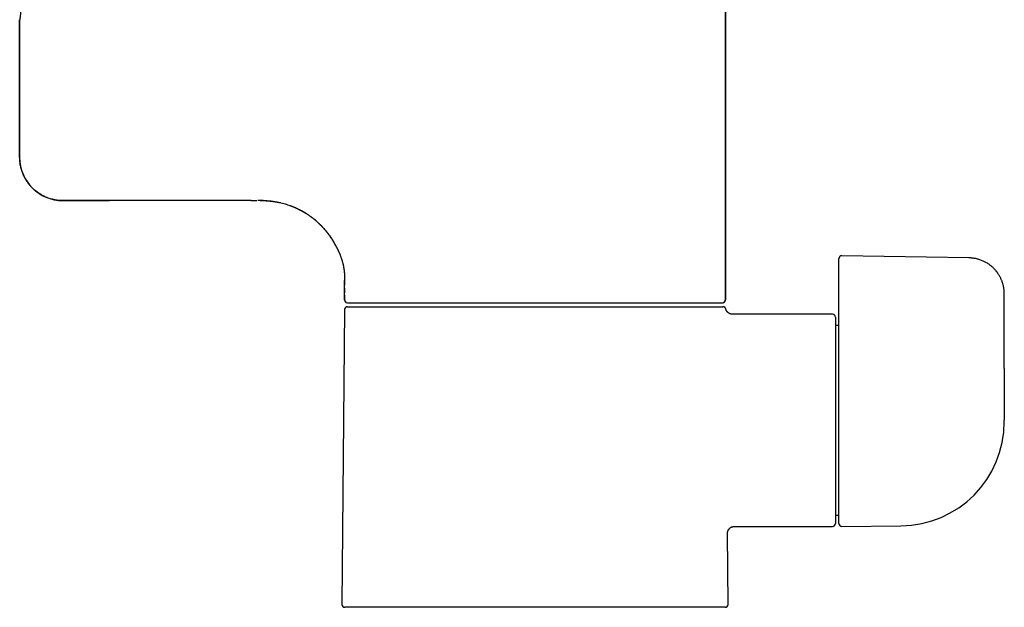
# Model space of a CAD drawing. Header units: millimetres. Extents: x 8 to 776, y 12 to 810.
# Tile 21 of 25: x 515 to 652, y 472 to 554. Entities that reach past the tile are written whole.
import ezdxf

# ---------------------------------------------------------------- set-up
doc = ezdxf.new("R2010")
doc.units = ezdxf.units.MM

msp = doc.modelspace()

# ---------------------------------------------------------------- linework, layer by layer
at = {"color": 7, "linetype": 'Continuous', "lineweight": 30}
for p, q in [((612.7, 514.65), (612.7, 565.8)), ((612.7, 565.8), (612.7, 514.65)), ((514.5, 553.6), (514.5, 534.45)), ((514.5, 534.45), (514.5, 553.6)), ((546.71, 528.45), (526.98, 528.45)), ((546.7, 528.45), (526.98, 528.45)), ((548.37, 528.45), (547.62, 528.45)), ((646.59, 520.49), (628.91, 520.79)), ((628.5, 518.37), (628.5, 520.39)), ((628.5, 514.01), (628.5, 518.37)), ((559.7, 514.65), (559.7, 517.35)), ((559.7, 516.26), (559.7, 515.61)), ((559.7, 515.61), (559.7, 515.61)), ((559.7, 515.61), (559.7, 515.61)), ((559.7, 515.33), (559.7, 514.65)), ((651.5, 505.12), (651.5, 515.49)), ((560.1, 514.25), (612.3, 514.25)), ((559.7, 513.3), (559.34, 472.3)), ((560.1, 513.7), (612.13, 513.7)), ((627.6, 512.65), (613.7, 512.65)), ((613.7, 512.65), (613.7, 512.65)), ((628, 512.25), (628, 483.55)), ((628.5, 511.1), (628, 511.1)), ((628.5, 483.55), (628.5, 511.72)), ((651.5, 497.72), (651.5, 497.91)), ((628, 484.7), (628.5, 484.7)), ((613.98, 483.15), (627.6, 483.15)), ((613.98, 483.15), (613.98, 483.15)), ((628.91, 483.15), (637.09, 483.22)), ((613.07, 472.3), (612.98, 482.14)), ((586.2, 471.9), (559.74, 471.9)), ((612.67, 471.9), (586.2, 471.9))]:
    msp.add_line(p, q, dxfattribs=at)
at = {"color": 7, "linetype": 'Continuous', "lineweight": 30, "flags": 128}
msp.add_lwpolyline([(651.5, 505.12), (651.5, 501.08), (651.5, 497.9)], dxfattribs=at)
at = {"color": 7, "linetype": 'Continuous', "lineweight": 30}
for centre, radius, start, end in [((520.5, 534.45), 6, 180, 270), ((560.1, 514.65), 0.4, 180, 270), ((612.3, 514.65), 0.4, 270, 0), ((560.1, 513.3), 0.4, 90, 179.5), ((627.6, 512.25), 0.4, 0, 90), ((637, 497.72), 14.5, 270.5, 0), ((627.6, 483.55), 0.4, 270, 0), ((628.9, 483.55), 0.4, 180, 270.5), ((559.74, 472.3), 0.4, 179.5, 270), ((612.67, 472.3), 0.4, 270, 0.5)]:
    msp.add_arc(centre, radius, start, end, dxfattribs=at)
for points, knots in [([(514.5, 557.7), (514.5, 557.7), (514.5, 557.7), (514.51, 557.68), (514.51, 557.65), (514.52, 557.6), (514.53, 557.54), (514.54, 557.46), (514.55, 557.36), (514.57, 557.24), (514.58, 557.1), (514.6, 556.95), (514.62, 556.79), (514.63, 556.62), (514.64, 556.43), (514.65, 556.24), (514.66, 556.05), (514.66, 555.85), (514.67, 555.65), (514.66, 555.45), (514.66, 555.25), (514.65, 555.05), (514.64, 554.86), (514.63, 554.68), (514.62, 554.51), (514.6, 554.35), (514.59, 554.21), (514.57, 554.09), (514.56, 553.99), (514.55, 553.9), (514.54, 553.82), (514.53, 553.75), (514.52, 553.68), (514.51, 553.64), (514.51, 553.61), (514.5, 553.6), (514.5, 553.6)], [0, 0, 0, 0, 0.025182, 0.050147, 0.075054, 0.100059, 0.12532, 0.156682, 0.187766, 0.218874, 0.250305, 0.281678, 0.312766, 0.34387, 0.375296, 0.406653, 0.43772, 0.468809, 0.500231, 0.531583, 0.562641, 0.593716, 0.625123, 0.656544, 0.687641, 0.718718, 0.750078, 0.775284, 0.800236, 0.825087, 0.84999, 0.875101, 0.906537, 0.937629, 0.968682, 1, 1, 1, 1]), ([(520.5, 528.45), (520.44, 528.45), (520.31, 528.45), (520.1, 528.46), (519.85, 528.48), (519.58, 528.52), (519.32, 528.57), (519.05, 528.63), (518.77, 528.7), (518.52, 528.79), (518.31, 528.86), (518.11, 528.95), (517.89, 529.05), (517.65, 529.17), (517.43, 529.3), (517.2, 529.44), (516.97, 529.6), (516.74, 529.77), (516.54, 529.95), (516.37, 530.1), (516.23, 530.24), (516.11, 530.36), (515.99, 530.49), (515.87, 530.63), (515.75, 530.79), (515.63, 530.95), (515.51, 531.12), (515.4, 531.29), (515.3, 531.46), (515.2, 531.65), (515.09, 531.86), (514.98, 532.11), (514.88, 532.36), (514.79, 532.62), (514.71, 532.89), (514.64, 533.16), (514.59, 533.43), (514.55, 533.67), (514.53, 533.88), (514.52, 534.07), (514.51, 534.26), (514.5, 534.39), (514.5, 534.45)], [0, 0, 0, 0, 0.020091, 0.040202, 0.069464, 0.098788, 0.126207, 0.153676, 0.186046, 0.218501, 0.238262, 0.258042, 0.286817, 0.31565, 0.342597, 0.369592, 0.401394, 0.433275, 0.459696, 0.486162, 0.50453, 0.522898, 0.541328, 0.559758, 0.581779, 0.6038, 0.625928, 0.648055, 0.667816, 0.687597, 0.716371, 0.745204, 0.773281, 0.801414, 0.832086, 0.862829, 0.891233, 0.919694, 0.939731, 0.959767, 0.979884, 1, 1, 1, 1]), ([(520.5, 528.45), (520.5, 528.45), (520.51, 528.45), (520.52, 528.45), (520.54, 528.45), (520.56, 528.45), (520.6, 528.45), (520.64, 528.45), (520.7, 528.45), (520.77, 528.45), (520.86, 528.45), (520.95, 528.45), (521.04, 528.45), (521.15, 528.45), (521.25, 528.45), (521.37, 528.45), (521.5, 528.45), (521.64, 528.45), (521.8, 528.45), (521.98, 528.45), (522.17, 528.45), (522.37, 528.45), (522.58, 528.45), (522.8, 528.45), (523.03, 528.45), (523.27, 528.45), (523.52, 528.45), (523.77, 528.45), (524.02, 528.45), (524.28, 528.45), (524.53, 528.45), (524.77, 528.45), (524.99, 528.45), (525.22, 528.45), (525.45, 528.45), (525.68, 528.45), (525.92, 528.45), (526.17, 528.45), (526.44, 528.45), (526.71, 528.45), (526.89, 528.45), (526.98, 528.45)], [0, 0, 0, 0, 0.021954, 0.043865, 0.065757, 0.087654, 0.109578, 0.132299, 0.159518, 0.186695, 0.213875, 0.241101, 0.265093, 0.289026, 0.312932, 0.336841, 0.360784, 0.38507, 0.413822, 0.442526, 0.471235, 0.500002, 0.529324, 0.558569, 0.58779, 0.617045, 0.646085, 0.674307, 0.702484, 0.730664, 0.758899, 0.782035, 0.805118, 0.828176, 0.851236, 0.874325, 0.896703, 0.922537, 0.94834, 0.974148, 1, 1, 1, 1]), ([(526.98, 528.45), (526.9, 528.45), (526.75, 528.45), (526.52, 528.45), (526.3, 528.45), (526.07, 528.45), (525.84, 528.45), (525.63, 528.45), (525.43, 528.45), (525.25, 528.45), (525.07, 528.45), (524.89, 528.45), (524.72, 528.45), (524.51, 528.45), (524.27, 528.45), (524.01, 528.45), (523.75, 528.45), (523.5, 528.45), (523.26, 528.45), (523.02, 528.45), (522.79, 528.45), (522.58, 528.45), (522.37, 528.45), (522.16, 528.45), (521.97, 528.45), (521.79, 528.45), (521.62, 528.45), (521.48, 528.45), (521.36, 528.45), (521.27, 528.45), (521.18, 528.45), (521.1, 528.45), (521.02, 528.45), (520.95, 528.45), (520.87, 528.45), (520.8, 528.45), (520.73, 528.45), (520.68, 528.45), (520.63, 528.45), (520.58, 528.45), (520.55, 528.45), (520.52, 528.45), (520.51, 528.45), (520.51, 528.45), (520.5, 528.45)], [0, 0, 0, 0, 0.021939, 0.043842, 0.065733, 0.087635, 0.109571, 0.132277, 0.150413, 0.168532, 0.186647, 0.204772, 0.22292, 0.241104, 0.269851, 0.298543, 0.327232, 0.355972, 0.385048, 0.413777, 0.442477, 0.4712, 0.5, 0.529288, 0.558518, 0.587745, 0.617025, 0.646062, 0.664867, 0.683653, 0.702434, 0.721226, 0.740043, 0.7589, 0.782005, 0.805073, 0.828128, 0.851199, 0.874313, 0.896688, 0.922505, 0.948304, 0.974123, 1, 1, 1, 1]), ([(546.7, 528.45), (546.79, 528.45), (546.96, 528.45), (547.21, 528.45), (547.38, 528.45), (547.47, 528.45), (547.48, 528.45)], [0, 0, 0, 0, 0.334514, 0.65244, 0.953742, 1, 1, 1, 1]), ([(547.97, 528.45), (548.01, 528.45), (548.17, 528.45), (548.45, 528.45), (548.8, 528.44), (549.16, 528.41), (549.53, 528.37), (549.92, 528.32), (550.3, 528.26), (550.67, 528.18), (551.05, 528.09), (551.42, 527.99), (551.79, 527.88), (552.15, 527.75), (552.51, 527.62), (552.86, 527.47), (553.21, 527.31), (553.54, 527.14), (553.88, 526.96), (554.2, 526.76), (554.53, 526.56), (554.84, 526.34), (555.16, 526.11), (555.46, 525.88), (555.75, 525.63), (556.03, 525.38), (556.31, 525.11), (556.57, 524.84), (556.83, 524.56), (557.08, 524.27), (557.32, 523.97), (557.55, 523.66), (557.77, 523.34), (557.97, 523.02), (558.17, 522.69), (558.3, 522.46), (558.36, 522.35)], [0, 0, 0, 0, 0.010913, 0.038496, 0.066076, 0.093658, 0.124001, 0.154344, 0.184685, 0.215025, 0.245364, 0.275701, 0.306038, 0.336375, 0.366713, 0.397053, 0.426852, 0.456651, 0.486451, 0.516251, 0.546592, 0.576933, 0.607274, 0.637614, 0.667955, 0.697754, 0.727552, 0.75735, 0.787148, 0.817555, 0.847963, 0.87837, 0.908777, 0.939185, 0.969592, 1, 1, 1, 1]), ([(548.46, 528.45), (548.5, 528.45), (548.58, 528.45), (548.71, 528.45), (548.84, 528.44), (548.97, 528.44), (549.09, 528.43), (549.2, 528.42), (549.29, 528.42), (549.36, 528.41), (549.4, 528.41), (549.44, 528.4), (549.46, 528.4), (549.49, 528.4), (549.5, 528.4), (549.51, 528.4), (549.51, 528.4), (549.51, 528.4), (549.51, 528.4)], [0, 0, 0, 0, 0.090177, 0.21045, 0.321428, 0.436331, 0.539443, 0.630978, 0.711274, 0.78087, 0.819321, 0.854239, 0.886045, 0.915301, 0.942729, 0.96913, 0.994682, 1, 1, 1, 1]), ([(549.09, 528.42), (549.1, 528.42), (549.11, 528.41), (549.13, 528.41), (549.16, 528.41), (549.18, 528.41), (549.21, 528.41), (549.24, 528.4), (549.26, 528.4), (549.29, 528.4), (549.33, 528.4), (549.36, 528.39), (549.4, 528.39), (549.43, 528.38), (549.46, 528.38), (549.49, 528.38), (549.52, 528.37), (549.56, 528.37), (549.61, 528.36), (549.68, 528.36), (549.76, 528.34), (549.85, 528.33), (549.94, 528.32), (550.03, 528.3), (550.11, 528.29), (550.2, 528.27), (550.3, 528.26), (550.38, 528.24), (550.47, 528.22), (550.55, 528.21), (550.61, 528.19), (550.67, 528.18), (550.72, 528.17), (550.76, 528.16), (550.78, 528.16), (550.79, 528.15)], [0, 0, 0, 0, 0.05216, 0.099217, 0.141221, 0.178241, 0.210378, 0.237789, 0.260728, 0.279632, 0.295281, 0.309021, 0.322775, 0.338463, 0.353339, 0.370398, 0.388385, 0.407355, 0.427493, 0.457935, 0.491314, 0.52789, 0.567858, 0.601742, 0.637873, 0.67589, 0.71224, 0.750864, 0.787196, 0.821928, 0.855851, 0.88981, 0.924651, 0.961154, 1, 1, 1, 1]), ([(552.11, 527.76), (552.12, 527.76), (552.13, 527.76), (552.15, 527.75), (552.17, 527.74), (552.21, 527.73), (552.25, 527.72), (552.29, 527.7), (552.34, 527.68), (552.4, 527.66), (552.45, 527.64), (552.51, 527.61), (552.57, 527.59), (552.64, 527.56), (552.73, 527.52), (552.84, 527.48), (552.93, 527.43), (553.02, 527.39), (553.11, 527.35), (553.21, 527.3), (553.32, 527.25), (553.45, 527.19), (553.58, 527.12), (553.72, 527.04), (553.87, 526.96), (554.02, 526.87), (554.18, 526.78), (554.33, 526.68), (554.5, 526.58), (554.66, 526.47), (554.83, 526.35), (555, 526.23), (555.18, 526.1), (555.34, 525.97), (555.5, 525.85), (555.64, 525.73), (555.77, 525.62), (555.89, 525.51), (556, 525.41), (556.1, 525.32), (556.19, 525.23), (556.28, 525.14), (556.36, 525.06), (556.44, 524.98), (556.52, 524.9), (556.6, 524.81), (556.7, 524.71), (556.8, 524.6), (556.91, 524.48), (557.03, 524.33), (557.16, 524.17), (557.29, 524.02), (557.42, 523.84), (557.57, 523.64), (557.73, 523.41), (557.88, 523.19), (558.02, 522.96), (558.14, 522.75), (558.25, 522.57), (558.34, 522.41), (558.4, 522.28), (558.44, 522.21), (558.46, 522.18)], [0, 0, 0, 0, 0.010792, 0.020461, 0.029128, 0.036958, 0.044171, 0.051049, 0.057915, 0.064193, 0.070905, 0.077813, 0.084669, 0.091478, 0.104745, 0.117923, 0.129662, 0.141422, 0.153245, 0.165344, 0.180571, 0.196756, 0.213942, 0.232168, 0.251464, 0.271857, 0.291438, 0.311964, 0.333447, 0.355898, 0.379138, 0.40164, 0.426777, 0.450419, 0.472563, 0.493208, 0.51273, 0.530691, 0.54709, 0.562078, 0.576034, 0.589047, 0.602983, 0.614113, 0.626515, 0.640283, 0.655442, 0.671992, 0.689932, 0.712652, 0.735399, 0.757797, 0.779845, 0.810736, 0.840912, 0.87057, 0.900667, 0.931328, 0.951133, 0.971166, 0.991425, 1, 1, 1, 1]), ([(558.36, 522.35), (558.36, 522.35), (558.36, 522.35), (558.37, 522.33), (558.38, 522.31), (558.4, 522.27), (558.42, 522.24), (558.43, 522.22), (558.44, 522.21), (558.45, 522.2), (558.46, 522.18), (558.46, 522.17), (558.48, 522.14), (558.5, 522.11), (558.53, 522.05), (558.57, 521.99), (558.61, 521.92), (558.65, 521.84), (558.68, 521.78), (558.7, 521.74), (558.71, 521.72), (558.72, 521.7), (558.73, 521.68), (558.74, 521.66), (558.75, 521.64), (558.76, 521.61), (558.78, 521.57), (558.81, 521.51), (558.84, 521.45), (558.88, 521.37), (558.92, 521.29), (558.96, 521.2), (559, 521.11), (559.03, 521.04), (559.05, 520.98), (559.07, 520.93), (559.08, 520.9), (559.09, 520.88), (559.09, 520.87), (559.1, 520.87), (559.1, 520.86), (559.1, 520.85), (559.12, 520.8), (559.16, 520.71), (559.21, 520.57), (559.25, 520.44), (559.29, 520.33), (559.32, 520.24), (559.34, 520.17), (559.36, 520.11), (559.38, 520.04), (559.39, 519.98), (559.42, 519.89), (559.46, 519.76), (559.49, 519.59), (559.52, 519.45), (559.55, 519.33), (559.57, 519.24), (559.58, 519.14), (559.6, 519.05), (559.62, 518.94), (559.63, 518.81), (559.65, 518.67), (559.67, 518.54), (559.68, 518.41), (559.68, 518.32), (559.69, 518.27), (559.69, 518.24), (559.69, 518.22), (559.69, 518.19), (559.69, 518.17), (559.7, 518.14), (559.7, 518.1), (559.7, 518.05), (559.7, 517.97), (559.7, 517.9), (559.71, 517.82), (559.71, 517.74), (559.71, 517.69), (559.71, 517.65), (559.71, 517.64), (559.71, 517.62), (559.71, 517.61), (559.7, 517.59), (559.7, 517.58), (559.7, 517.56), (559.7, 517.54), (559.7, 517.5), (559.7, 517.46), (559.7, 517.43), (559.7, 517.41), (559.7, 517.39), (559.7, 517.37), (559.7, 517.36), (559.7, 517.36), (559.7, 517.35), (559.7, 517.35), (559.7, 517.35), (559.7, 517.35)], [0, 0, 0, 0, 0.019998, 0.040288, 0.0609, 0.078486, 0.096336, 0.101057, 0.105798, 0.110558, 0.115338, 0.120139, 0.12496, 0.140047, 0.155918, 0.172578, 0.190032, 0.206054, 0.222698, 0.226521, 0.230375, 0.23426, 0.238177, 0.242126, 0.246106, 0.250118, 0.259098, 0.269308, 0.280748, 0.293418, 0.307317, 0.32301, 0.335995, 0.347485, 0.35748, 0.363258, 0.368384, 0.36962, 0.37081, 0.371956, 0.373057, 0.374114, 0.375125, 0.394633, 0.413473, 0.431648, 0.44916, 0.45807, 0.466798, 0.475346, 0.483713, 0.491901, 0.499909, 0.520868, 0.541749, 0.562559, 0.575018, 0.587456, 0.599877, 0.612281, 0.624672, 0.644008, 0.663925, 0.684432, 0.70212, 0.720231, 0.724356, 0.728502, 0.732671, 0.736861, 0.741072, 0.745305, 0.74956, 0.761693, 0.774824, 0.788952, 0.804079, 0.822207, 0.841588, 0.845543, 0.849546, 0.853598, 0.857698, 0.861847, 0.866044, 0.870289, 0.874583, 0.891235, 0.906759, 0.921157, 0.934427, 0.94657, 0.957585, 0.969315, 0.979422, 0.987905, 0.994764, 1, 1, 1, 1]), ([(628.91, 520.79), (628.89, 520.79), (628.85, 520.79), (628.79, 520.78), (628.75, 520.76), (628.7, 520.74), (628.67, 520.72), (628.64, 520.7), (628.62, 520.68), (628.6, 520.65), (628.57, 520.62), (628.55, 520.58), (628.54, 520.55), (628.53, 520.53), (628.52, 520.5), (628.51, 520.45), (628.51, 520.41), (628.5, 520.39)], [0, 0, 0, 0, 0.09604, 0.186144, 0.268261, 0.340817, 0.402731, 0.453729, 0.500205, 0.544464, 0.626143, 0.705525, 0.733064, 0.768905, 0.814286, 0.898763, 1, 1, 1, 1]), ([(651.5, 515.49), (651.5, 515.56), (651.5, 515.71), (651.49, 515.93), (651.46, 516.14), (651.43, 516.34), (651.39, 516.53), (651.35, 516.73), (651.29, 516.93), (651.22, 517.13), (651.15, 517.32), (651.08, 517.49), (651, 517.66), (650.92, 517.82), (650.84, 517.98), (650.75, 518.12), (650.67, 518.25), (650.59, 518.36), (650.53, 518.45), (650.47, 518.53), (650.41, 518.6), (650.36, 518.68), (650.29, 518.76), (650.2, 518.85), (650.1, 518.96), (649.99, 519.07), (649.87, 519.19), (649.73, 519.31), (649.58, 519.43), (649.42, 519.55), (649.24, 519.67), (649.05, 519.79), (648.86, 519.89), (648.66, 520), (648.44, 520.09), (648.22, 520.18), (647.99, 520.26), (647.77, 520.32), (647.55, 520.38), (647.32, 520.42), (647.08, 520.45), (646.84, 520.48), (646.68, 520.48), (646.59, 520.49)], [0, 0, 0, 0, 0.0291565, 0.0573585, 0.0846204, 0.1109543, 0.1363707, 0.1608787, 0.1890999, 0.2160377, 0.2417038, 0.2661089, 0.2892632, 0.3137224, 0.3366365, 0.3580164, 0.3778718, 0.396211, 0.4095616, 0.4219833, 0.4334786, 0.4449451, 0.4573967, 0.4746708, 0.4935456, 0.5140239, 0.5360731, 0.5596785, 0.5843734, 0.6105619, 0.6382402, 0.6674037, 0.6952011, 0.7242175, 0.7544483, 0.7858892, 0.8185365, 0.8466637, 0.8756286, 0.9054345, 0.9360889, 0.9676041, 1, 1, 1, 1]), ([(559.7, 517.35), (559.7, 517.23), (559.7, 517.03), (559.7, 516.83), (559.7, 516.75)], [0, 0, 0, 0, 0.593098, 1, 1, 1, 1]), ([(559.7, 514.65), (559.71, 514.62), (559.71, 514.57), (559.73, 514.51), (559.75, 514.46), (559.77, 514.43), (559.79, 514.4), (559.82, 514.37), (559.85, 514.34), (559.88, 514.31), (559.92, 514.29), (559.94, 514.28), (559.96, 514.28)], [0, 0, 0, 0, 0.158724, 0.315545, 0.403022, 0.488621, 0.573231, 0.657775, 0.74525, 0.830848, 0.915459, 1, 1, 1, 1]), ([(560.1, 514.25), (560.11, 514.25), (560.11, 514.25), (560.13, 514.25), (560.16, 514.25), (560.21, 514.25), (560.27, 514.25), (560.32, 514.25), (560.38, 514.25), (560.44, 514.25), (560.5, 514.25), (560.58, 514.25), (560.67, 514.25), (560.79, 514.25), (560.94, 514.25), (561.1, 514.25), (561.25, 514.25), (561.37, 514.25), (561.46, 514.25), (561.55, 514.25), (561.64, 514.25), (561.74, 514.25), (561.83, 514.25), (561.97, 514.25), (562.16, 514.25), (562.39, 514.25), (562.64, 514.25), (562.9, 514.25), (563.14, 514.25), (563.36, 514.25), (563.55, 514.25), (563.74, 514.25), (563.94, 514.25), (564.15, 514.25), (564.4, 514.25), (564.69, 514.25), (565.04, 514.25), (565.4, 514.25), (565.77, 514.25), (566.15, 514.25), (566.53, 514.25), (566.93, 514.25), (567.33, 514.25), (567.75, 514.25), (568.18, 514.25), (568.62, 514.25), (569.07, 514.25), (569.53, 514.25), (569.94, 514.25), (570.31, 514.25), (570.62, 514.25), (570.94, 514.25), (571.27, 514.25), (571.59, 514.25), (571.98, 514.25), (572.42, 514.25), (572.93, 514.25), (573.44, 514.25), (573.95, 514.25), (574.39, 514.25), (574.74, 514.25), (575, 514.25), (575.26, 514.25), (575.53, 514.25), (575.79, 514.25), (576.06, 514.25), (576.33, 514.25), (576.7, 514.25), (577.19, 514.25), (577.79, 514.25), (578.39, 514.25), (579, 514.25), (579.54, 514.25), (580.01, 514.25), (580.42, 514.25), (580.83, 514.25), (581.23, 514.25), (581.63, 514.25), (582.09, 514.25), (582.61, 514.25), (583.21, 514.25), (583.81, 514.25), (584.4, 514.25), (585, 514.25), (585.6, 514.25), (586.2, 514.25), (586.8, 514.25), (587.4, 514.25), (588, 514.25), (588.6, 514.25), (589.12, 514.25), (589.58, 514.25), (589.97, 514.25), (590.36, 514.25), (590.75, 514.25), (591.15, 514.25), (591.62, 514.25), (592.16, 514.25), (592.77, 514.25), (593.37, 514.25), (593.85, 514.25), (594.23, 514.25), (594.5, 514.25), (594.76, 514.25), (595.02, 514.25), (595.29, 514.25), (595.55, 514.25), (595.91, 514.25), (596.36, 514.25), (596.9, 514.25), (597.44, 514.25), (597.97, 514.25), (598.43, 514.25), (598.83, 514.25), (599.17, 514.25), (599.5, 514.25), (599.83, 514.25), (600.16, 514.25), (600.55, 514.25), (600.99, 514.25), (601.48, 514.25), (601.97, 514.25), (602.44, 514.25), (602.91, 514.25), (603.36, 514.25), (603.8, 514.25), (604.24, 514.25), (604.66, 514.25), (605.08, 514.25), (605.5, 514.25), (605.9, 514.25), (606.29, 514.25), (606.62, 514.25), (606.91, 514.25), (607.15, 514.25), (607.38, 514.25), (607.61, 514.25), (607.83, 514.25), (608.09, 514.25), (608.37, 514.25), (608.68, 514.25), (608.97, 514.25), (609.25, 514.25), (609.48, 514.25), (609.65, 514.25), (609.78, 514.25), (609.9, 514.25), (610.02, 514.25), (610.14, 514.25), (610.25, 514.25), (610.36, 514.25), (610.52, 514.25), (610.7, 514.25), (610.91, 514.25), (611.11, 514.25), (611.29, 514.25), (611.44, 514.25), (611.56, 514.25), (611.66, 514.25), (611.75, 514.25), (611.83, 514.25), (611.9, 514.25), (611.98, 514.25), (612.06, 514.25), (612.13, 514.25), (612.2, 514.25), (612.24, 514.25), (612.28, 514.25), (612.3, 514.25), (612.3, 514.25), (612.3, 514.25)], [0, 0, 0, 0, 0.007319, 0.014626, 0.021927, 0.029223, 0.03652, 0.0413, 0.046082, 0.050869, 0.05566, 0.060589, 0.065669, 0.073277, 0.080877, 0.088473, 0.096069, 0.09948, 0.102893, 0.106307, 0.109724, 0.113143, 0.116565, 0.11999, 0.127209, 0.134416, 0.141615, 0.148808, 0.155999, 0.160709, 0.165421, 0.170136, 0.174855, 0.17958, 0.18431, 0.191684, 0.199045, 0.206396, 0.213742, 0.221086, 0.228302, 0.235524, 0.242755, 0.25, 0.257374, 0.264735, 0.272086, 0.279432, 0.286776, 0.291586, 0.296398, 0.301213, 0.306033, 0.310858, 0.31569, 0.32291, 0.330117, 0.337315, 0.344508, 0.3517, 0.355232, 0.358765, 0.3623, 0.365837, 0.369376, 0.372917, 0.376462, 0.380011, 0.38777, 0.395517, 0.403254, 0.410988, 0.418722, 0.423788, 0.428858, 0.433933, 0.439014, 0.443966, 0.448756, 0.45608, 0.463396, 0.470708, 0.478021, 0.485338, 0.492663, 0.5, 0.507318, 0.514625, 0.521925, 0.529222, 0.536518, 0.541298, 0.546081, 0.550868, 0.55566, 0.560589, 0.565669, 0.573277, 0.580877, 0.588473, 0.596069, 0.59948, 0.602893, 0.606307, 0.609724, 0.613143, 0.616565, 0.61999, 0.627209, 0.634416, 0.641615, 0.648808, 0.655999, 0.660709, 0.665421, 0.670136, 0.674855, 0.67958, 0.68431, 0.691684, 0.699045, 0.706396, 0.713742, 0.721086, 0.728302, 0.735524, 0.742755, 0.75, 0.757374, 0.764735, 0.772086, 0.779432, 0.786776, 0.791586, 0.796398, 0.801213, 0.806033, 0.810858, 0.81569, 0.82291, 0.830117, 0.837315, 0.844508, 0.8517, 0.855232, 0.858765, 0.8623, 0.865837, 0.869376, 0.872917, 0.876462, 0.880011, 0.88777, 0.895517, 0.903254, 0.910988, 0.918722, 0.923788, 0.928858, 0.933933, 0.939014, 0.943966, 0.948757, 0.956081, 0.963397, 0.97071, 0.978022, 0.985339, 0.992664, 1, 1, 1, 1]), ([(612.3, 514.25), (612.33, 514.25), (612.38, 514.25), (612.44, 514.27), (612.49, 514.29), (612.52, 514.32), (612.56, 514.34), (612.59, 514.37), (612.62, 514.4), (612.64, 514.43), (612.66, 514.47), (612.68, 514.51), (612.69, 514.55), (612.7, 514.6), (612.7, 514.63), (612.7, 514.65)], [0, 0, 0, 0, 0.120636, 0.239825, 0.306311, 0.371369, 0.435676, 0.499931, 0.566416, 0.631473, 0.69578, 0.760034, 0.840886, 0.920457, 1, 1, 1, 1]), ([(628.5, 511.72), (628.5, 511.73), (628.5, 511.76), (628.5, 511.82), (628.5, 511.9), (628.5, 511.98), (628.5, 512.08), (628.5, 512.18), (628.5, 512.29), (628.5, 512.4), (628.5, 512.52), (628.5, 512.65), (628.5, 512.79), (628.5, 512.94), (628.5, 513.11), (628.5, 513.29), (628.5, 513.47), (628.5, 513.65), (628.5, 513.83), (628.5, 513.95), (628.5, 514.01)], [0, 0, 0, 0, 0.052022, 0.104292, 0.156604, 0.208737, 0.261, 0.313551, 0.363113, 0.412419, 0.461579, 0.510865, 0.560224, 0.623147, 0.685841, 0.748576, 0.811444, 0.874373, 0.937263, 1, 1, 1, 1]), ([(612.13, 513.7), (612.14, 513.7), (612.18, 513.7), (612.23, 513.7), (612.28, 513.7), (612.32, 513.7), (612.34, 513.7), (612.35, 513.7), (612.35, 513.7), (612.35, 513.7)], [0, 0, 0, 0, 0.1600637, 0.3201287, 0.4801512, 0.6401153, 0.8000418, 0.9599958, 1, 1, 1, 1]), ([(612.74, 513.4), (612.73, 513.42), (612.72, 513.45), (612.7, 513.49), (612.68, 513.52), (612.66, 513.56), (612.63, 513.58), (612.61, 513.61), (612.57, 513.63), (612.53, 513.66), (612.49, 513.68), (612.44, 513.69), (612.4, 513.7), (612.37, 513.7), (612.35, 513.7)], [0, 0, 0, 0, 0.094365, 0.181944, 0.261421, 0.331805, 0.410349, 0.473442, 0.536275, 0.633957, 0.736071, 0.814478, 0.902953, 1, 1, 1, 1]), ([(613.7, 512.65), (613.66, 512.65), (613.59, 512.65), (613.48, 512.67), (613.38, 512.7), (613.29, 512.74), (613.23, 512.77), (613.18, 512.8), (613.13, 512.83), (613.09, 512.86), (613.06, 512.89), (613.02, 512.92), (612.97, 512.97), (612.93, 513.02), (612.88, 513.08), (612.84, 513.15), (612.8, 513.22), (612.77, 513.29), (612.75, 513.36), (612.74, 513.39), (612.74, 513.4)], [0, 0, 0, 0, 0.090649, 0.176235, 0.255451, 0.327229, 0.378747, 0.42467, 0.464777, 0.498917, 0.533162, 0.573662, 0.62038, 0.673224, 0.732015, 0.796474, 0.854238, 0.915357, 0.97946, 1, 1, 1, 1]), ([(612.98, 482.14), (612.98, 482.18), (612.98, 482.26), (613, 482.37), (613.03, 482.47), (613.06, 482.56), (613.1, 482.62), (613.13, 482.68), (613.16, 482.72), (613.19, 482.76), (613.22, 482.8), (613.25, 482.84), (613.3, 482.88), (613.35, 482.93), (613.41, 482.98), (613.48, 483.02), (613.55, 483.06), (613.63, 483.09), (613.71, 483.11), (613.8, 483.13), (613.89, 483.15), (613.95, 483.15), (613.98, 483.15)], [0, 0, 0, 0, 0.07635, 0.148501, 0.215328, 0.275914, 0.319414, 0.358198, 0.392077, 0.420917, 0.449849, 0.484065, 0.523537, 0.568182, 0.617847, 0.672288, 0.721063, 0.772654, 0.826741, 0.882948, 0.940855, 1, 1, 1, 1])]:
    msp.add_open_spline(points, degree=3, knots=knots, dxfattribs=at)

doc.saveas('drawing.dxf')
